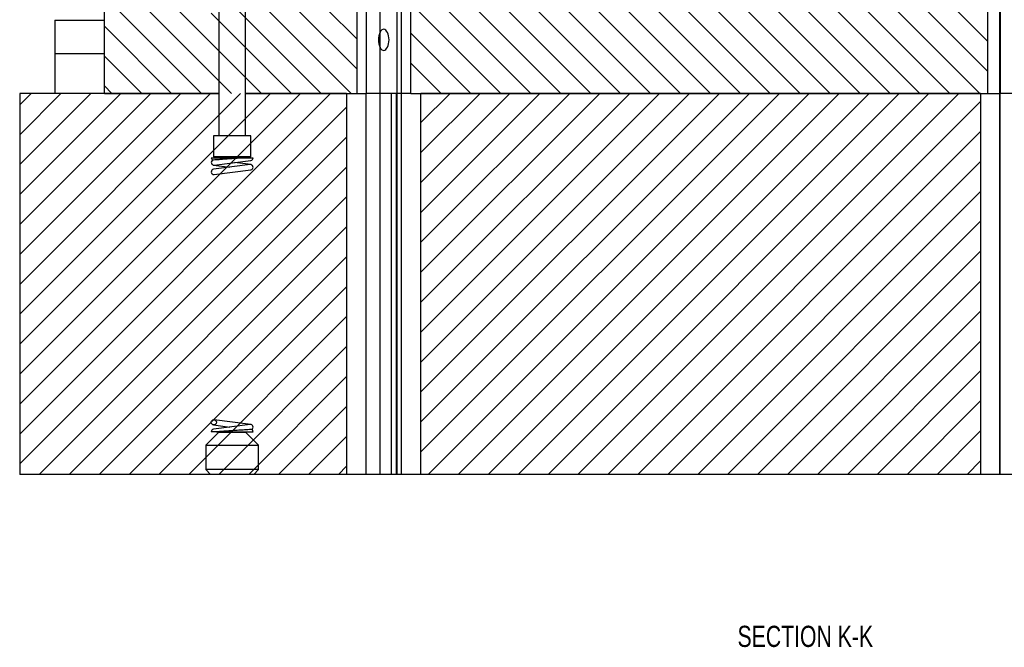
# Model space of a CAD drawing. Header units: inches. Extents: x 1880 to 2363, y -453 to -54.
# Tile 51 of 256: x 1897.68 to 1903.49, y -441.25 to -437.54. Entities that reach past the tile are written whole.
import ezdxf

# ---------------------------------------------------------------- set-up
doc = ezdxf.new("R2010")
doc.units = ezdxf.units.IN
doc.header["$LTSCALE"] = 0.5
doc.header["$MEASUREMENT"] = 0
for name, color, linetype in [('SID-M-D', 42, 'Continuous'), ('SID-M-F', 202, 'Continuous'), ('SID-M-S', 105, 'Continuous')]:
    doc.layers.add(name, color=color, linetype=linetype)
doc.styles.add('SLDTEXTSTYLE0', font='TXT', dxfattribs={"width": 0.595745})

msp = doc.modelspace()

# ---------------------------------------------------------------- linework, layer by layer
at = {"layer": 'SID-M-F', "linetype": 'Continuous'}
for p, q in [((1898.75202, -437.97887), (1898.25202, -437.47887)), ((1898.92879, -437.97887), (1898.42879, -437.47887)), ((1899.10557, -437.97887), (1898.60557, -437.47887)), ((1899.45912, -437.97887), (1898.95912, -437.47887)), ((1899.6359, -437.97887), (1899.1359, -437.47887)), ((1899.66817, -437.83436), (1899.31268, -437.47887)), ((1899.66817, -437.65758), (1899.48945, -437.47887)), ((1900.51978, -437.97887), (1900.01978, -437.47887)), ((1900.69656, -437.97887), (1900.19656, -437.47887)), ((1900.87334, -437.97887), (1900.37334, -437.47887)), ((1901.05011, -437.97887), (1900.55011, -437.47887)), ((1901.22689, -437.97887), (1900.72689, -437.47887)), ((1901.40367, -437.97887), (1900.90367, -437.47887)), ((1901.58044, -437.97887), (1901.08044, -437.47887)), ((1901.75722, -437.97887), (1901.25722, -437.47887)), ((1901.934, -437.97887), (1901.434, -437.47887)), ((1902.11077, -437.97887), (1901.61077, -437.47887)), ((1902.28755, -437.97887), (1901.78755, -437.47887)), ((1902.46433, -437.97887), (1901.96433, -437.47887)), ((1902.6411, -437.97887), (1902.1411, -437.47887)), ((1902.81788, -437.97887), (1902.31788, -437.47887)), ((1902.99466, -437.97887), (1902.49466, -437.47887)), ((1903.17143, -437.97887), (1902.67143, -437.47887)), ((1903.34821, -437.97887), (1902.84821, -437.47887)), ((1903.39317, -437.84705), (1903.02499, -437.47887)), ((1903.39317, -437.67027), (1903.20176, -437.47887)), ((1899.28235, -437.97887), (1898.80892, -437.50544)), ((1898.57524, -437.97887), (1898.17767, -437.5813)), ((1900.34301, -437.97887), (1899.98717, -437.62303)), ((1898.39846, -437.97887), (1898.17767, -437.75807)), ((1900.16623, -437.97887), (1899.98717, -437.79981)), ((1898.22169, -437.97887), (1898.17767, -437.93485)), ((1897.67767, -438.04603), (1897.74483, -437.97887)), ((1897.67767, -438.22281), (1897.9216, -437.97887)), ((1897.67767, -438.39958), (1898.09838, -437.97887)), ((1897.67767, -438.57636), (1898.27516, -437.97887)), ((1897.67767, -438.75314), (1898.45193, -437.97887)), ((1897.67767, -438.92991), (1898.62871, -437.97887)), ((1897.67767, -439.10669), (1898.80549, -437.97887)), ((1897.67767, -439.28347), (1898.98226, -437.97887)), ((1897.67767, -439.46024), (1899.15904, -437.97887)), ((1897.67767, -439.63702), (1899.33582, -437.97887)), ((1897.67767, -439.8138), (1899.51259, -437.97887)), ((1899.98945, -437.97887), (1899.98717, -437.97658)), ((1900.04717, -438.15141), (1900.2197, -437.97887)), ((1900.04717, -438.32818), (1900.39648, -437.97887)), ((1900.04717, -438.50496), (1900.57325, -437.97887)), ((1900.04717, -438.68174), (1900.75003, -437.97887)), ((1900.04717, -438.85851), (1900.92681, -437.97887)), ((1900.04717, -439.03529), (1901.10358, -437.97887)), ((1900.04717, -439.21207), (1901.28036, -437.97887)), ((1900.04717, -439.38884), (1901.45714, -437.97887)), ((1900.04717, -439.56562), (1901.63391, -437.97887)), ((1900.04717, -439.7424), (1901.81069, -437.97887)), ((1900.04717, -439.91917), (1901.98747, -437.97887)), ((1900.04717, -440.09595), (1902.16424, -437.97887)), ((1900.09102, -440.22887), (1902.34102, -437.97887)), ((1900.2678, -440.22887), (1902.5178, -437.97887)), ((1900.44457, -440.22887), (1902.69457, -437.97887)), ((1900.62135, -440.22887), (1902.87135, -437.97887)), ((1900.79813, -440.22887), (1903.04813, -437.97887)), ((1900.9749, -440.22887), (1903.2249, -437.97887)), ((1897.67767, -439.99057), (1899.60817, -438.06007)), ((1901.15168, -440.22887), (1903.35317, -438.02739)), ((1897.67767, -440.16735), (1899.60817, -438.23685)), ((1901.32846, -440.22887), (1903.35317, -438.20416)), ((1901.50523, -440.22887), (1903.35317, -438.38094)), ((1897.79292, -440.22887), (1899.60817, -438.41363)), ((1901.68201, -440.22887), (1903.35317, -438.55772)), ((1897.9697, -440.22887), (1899.60817, -438.59041)), ((1901.85879, -440.22887), (1903.35317, -438.73449)), ((1898.14648, -440.22887), (1899.60817, -438.76718)), ((1902.03556, -440.22887), (1903.35317, -438.91127)), ((1898.32325, -440.22887), (1899.60817, -438.94396)), ((1902.21234, -440.22887), (1903.35317, -439.08805)), ((1898.50003, -440.22887), (1899.60817, -439.12074)), ((1902.38912, -440.22887), (1903.35317, -439.26482)), ((1898.67681, -440.22887), (1899.60817, -439.29751)), ((1902.56589, -440.22887), (1903.35317, -439.4416)), ((1898.85358, -440.22887), (1899.60817, -439.47429)), ((1902.74267, -440.22887), (1903.35317, -439.61838)), ((1899.03036, -440.22887), (1899.60817, -439.65107)), ((1902.91945, -440.22887), (1903.35317, -439.79515)), ((1899.20714, -440.22887), (1899.60817, -439.82784)), ((1903.09622, -440.22887), (1903.35317, -439.97193)), ((1899.38391, -440.22887), (1899.60817, -440.00462)), ((1903.273, -440.22887), (1903.35317, -440.14871)), ((1899.56069, -440.22887), (1899.60817, -440.1814))]:
    msp.add_line(p, q, dxfattribs=at)
at = {"layer": 'SID-M-S'}
for p, q in [((1898.85467, -436.55687), (1898.85467, -438.22887)), ((1899.01067, -438.22887), (1899.01067, -436.55687)), ((1898.17767, -437.97887), (1898.17767, -437.47887)), ((1899.66817, -437.47887), (1899.66817, -437.97887)), ((1899.72317, -437.47887), (1899.72317, -437.97887)), ((1899.80586, -437.61785), (1899.80586, -437.47887)), ((1899.90484, -437.47887), (1899.90484, -437.97887)), ((1899.93217, -437.97887), (1899.93217, -437.47887)), ((1899.98717, -437.97887), (1899.98717, -437.47887)), ((1903.39317, -437.47887), (1903.39317, -437.97887)), ((1903.46701, -437.97887), (1903.46701, -437.47887)), ((1903.46817, -437.47887), (1903.46817, -437.97887)), ((1897.8848, -437.5458), (1897.8848, -437.74265)), ((1897.8848, -437.5458), (1898.17767, -437.5458)), ((1899.80586, -437.70738), (1899.80586, -437.61785)), ((1899.80586, -437.97887), (1899.80586, -437.70738)), ((1897.8848, -437.74265), (1898.17767, -437.74265)), ((1897.88527, -437.74265), (1897.88527, -437.97887)), ((1897.67767, -437.97887), (1897.67767, -440.22887)), ((1898.85467, -437.97887), (1897.67767, -437.97887)), ((1898.17767, -437.97887), (1898.85467, -437.97887)), ((1899.01067, -437.97887), (1899.66817, -437.97887)), ((1899.60817, -437.97887), (1899.01067, -437.97887)), ((1899.60817, -437.97887), (1899.60817, -440.22887)), ((1899.66817, -437.97887), (1899.72317, -437.97887)), ((1899.80586, -437.97887), (1899.72317, -437.97887)), ((1899.72317, -440.22887), (1899.72317, -437.97887)), ((1899.90484, -437.97887), (1899.80586, -437.97887)), ((1899.80586, -440.22887), (1899.80586, -437.97887)), ((1899.87208, -437.97887), (1899.87208, -440.22887)), ((1899.90217, -440.22887), (1899.90217, -437.97887)), ((1899.93217, -437.97887), (1899.90484, -437.97887)), ((1899.90484, -437.97887), (1899.90484, -440.22887)), ((1899.98717, -437.97887), (1899.93217, -437.97887)), ((1899.93217, -440.22887), (1899.93217, -437.97887)), ((1899.98717, -437.97887), (1903.39317, -437.97887)), ((1903.35317, -437.97887), (1900.04717, -437.97887)), ((1900.04717, -440.22887), (1900.04717, -437.97887)), ((1903.35317, -437.97887), (1903.35317, -440.22887)), ((1903.39317, -437.97887), (1903.46701, -437.97887)), ((1903.46701, -437.97887), (1903.46817, -437.97887)), ((1903.46701, -440.22887), (1903.46701, -437.97887)), ((1903.68717, -437.97887), (1903.46817, -437.97887)), ((1903.46817, -440.22887), (1903.46817, -437.97887)), ((1898.82329, -438.22887), (1898.82329, -438.35387)), ((1899.04204, -438.22887), (1898.82329, -438.22887)), ((1899.04204, -438.35387), (1899.04204, -438.22887)), ((1898.80922, -438.35887), (1899.02512, -438.35887)), ((1899.03863, -438.3993), (1898.82273, -438.4272)), ((1898.82273, -438.40214), (1898.91967, -438.41467)), ((1899.04204, -438.35387), (1898.82329, -438.35387)), ((1898.8267, -438.40214), (1899.0426, -438.37424)), ((1899.0426, -438.3993), (1898.94566, -438.38677)), ((1899.04456, -438.39968), (1899.03863, -438.3993)), ((1898.8267, -438.45794), (1899.0426, -438.43004)), ((1899.0426, -439.9341), (1898.8267, -439.9062)), ((1898.85467, -439.97887), (1898.77642, -440.05712)), ((1899.03863, -439.9341), (1898.82273, -439.962)), ((1898.82273, -439.93695), (1898.91967, -439.94947)), ((1898.84022, -439.97737), (1899.05612, -439.97737)), ((1898.85467, -439.97887), (1899.01067, -439.97887)), ((1899.08892, -440.05712), (1899.01067, -439.97887)), ((1898.77642, -440.05712), (1898.77642, -440.20112)), ((1898.77642, -440.05712), (1899.08892, -440.05712)), ((1899.08892, -440.20112), (1899.08892, -440.05712)), ((1898.77642, -440.20112), (1898.80417, -440.22887)), ((1899.08892, -440.20112), (1898.77642, -440.20112)), ((1899.06117, -440.22887), (1899.08892, -440.20112)), ((1898.80417, -440.22887), (1897.67767, -440.22887)), ((1899.06117, -440.22887), (1898.80417, -440.22887)), ((1899.60817, -440.22887), (1899.06117, -440.22887)), ((1899.72317, -440.22887), (1899.60817, -440.22887)), ((1899.80586, -440.22887), (1899.72317, -440.22887)), ((1899.87208, -440.22887), (1899.80586, -440.22887)), ((1899.90217, -440.22887), (1899.87208, -440.22887)), ((1899.90484, -440.22887), (1899.90217, -440.22887)), ((1899.93217, -440.22887), (1899.90484, -440.22887)), ((1900.04717, -440.22887), (1899.93217, -440.22887)), ((1903.35317, -440.22887), (1900.04717, -440.22887)), ((1903.46701, -440.22887), (1903.35317, -440.22887)), ((1903.46817, -440.22887), (1903.46701, -440.22887)), ((1903.60997, -440.22887), (1903.46817, -440.22887))]:
    msp.add_line(p, q, dxfattribs=at)
msp.add_circle((1898.82472, -439.92157), 0.0155, dxfattribs=at)
for centre, start, end in [((1898.82472, -438.35887), 180, 244.158067), ((1898.82472, -438.38677), 115.841933, 277.363326), ((1899.04062, -438.35887), 277.363326, 0), ((1899.04062, -438.41467), 277.363326, 75.273349), ((1898.82472, -438.44257), 97.363326, 277.363326), ((1898.82472, -439.97737), 97.363326, 180), ((1899.04062, -439.94947), 295.841933, 97.363326), ((1899.04062, -439.97737), 0, 64.158067)]:
    msp.add_arc(centre, 0.0155, start, end, dxfattribs=at)
for start_param, end_param in [(5.5108334, 10.1971298), (3.9139445, 5.5108334)]:
    msp.add_ellipse((1899.82767, -437.66261), major_axis=(0, -0.0625), ratio=0.5, start_param=start_param, end_param=end_param, dxfattribs=at)
for points, knots in [([(1899.02512, -438.35887), (1899.0222, -438.35906), (1899.00991, -438.35985), (1898.98277, -438.36162), (1898.94281, -438.36425), (1898.9025, -438.36693), (1898.86641, -438.36938), (1898.83851, -438.37132), (1898.82104, -438.37259), (1898.81896, -438.37275), (1898.81796, -438.37282)], [0, 0, 0, 0, 0.0440351, 0.1858804, 0.3256184, 0.4633566, 0.59959, 0.7351876, 0.8718499, 1, 1, 1, 1]), ([(1899.02512, -438.35887), (1899.03201, -438.35887), (1899.04694, -438.35887), (1899.05521, -438.35887), (1899.05592, -438.35887), (1899.05612, -438.35887)], [0, 0, 0, 0, 0.3830485, 0.8285803, 1, 1, 1, 1]), ([(1898.84022, -439.97737), (1898.83332, -439.97737), (1898.8184, -439.97737), (1898.81013, -439.97737), (1898.80941, -439.97737), (1898.80922, -439.97737)], [0, 0, 0, 0, 0.3830485, 0.8285803, 1, 1, 1, 1]), ([(1899.04737, -439.96342), (1899.04637, -439.9635), (1899.04429, -439.96366), (1899.02682, -439.96492), (1898.99892, -439.96686), (1898.96283, -439.96931), (1898.92253, -439.972), (1898.88256, -439.97463), (1898.85542, -439.97639), (1898.84313, -439.97719), (1898.84022, -439.97737)], [0, 0, 0, 0, 0.1281501, 0.2648124, 0.40041, 0.5366434, 0.6743816, 0.8141196, 0.9559649, 1, 1, 1, 1])]:
    msp.add_open_spline(points, degree=3, knots=knots, dxfattribs=at)

# ---------------------------------------------------------------- texts
at = {"layer": 'SID-M-D', "style": 'SLDTEXTSTYLE0', "width": 0.75}
msp.add_text('SECTION K-K', height=0.125, dxfattribs=at).set_placement((1901.91703, -441.24811))

doc.saveas('drawing.dxf')
